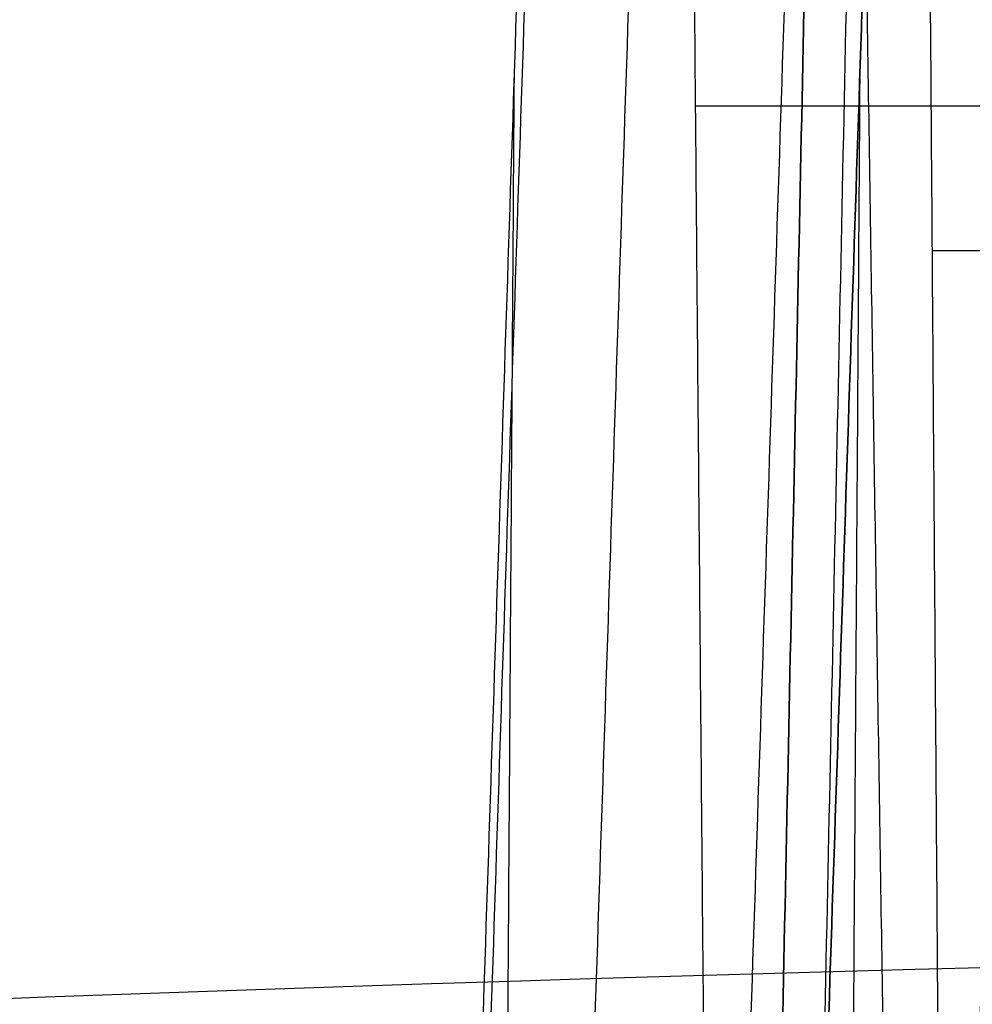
# Model space of a CAD drawing. Header units: millimetres. Extents: x -505 to 505, y 0 to 800.
# Tile 252 of 256: x -294 to -232, y 447 to 512. Entities that reach past the tile are written whole.
import ezdxf

# ---------------------------------------------------------------- set-up
doc = ezdxf.new("R2010")
doc.units = ezdxf.units.MM
doc.header["$MEASUREMENT"] = 0
for name, color, linetype in [('IGES level 20', 255, 'Continuous'), ('IGES level 3', 255, 'Continuous'), ('IGES level 4', 255, 'Continuous')]:
    doc.layers.add(name, color=color, linetype=linetype)

msp = doc.modelspace()

# ---------------------------------------------------------------- linework, layer by layer
at = {"layer": 'IGES level 20', "extrusion": (0, 0.998653, -0.051878)}
for centre in [(0, 318.187, 410.63), (0, 318.187, 405.63)]:
    msp.add_circle(centre, 505, dxfattribs=at)
at = {"layer": 'IGES level 20'}
msp.add_open_spline([(-17.532, 468.124, 35.92), (-237.487, 467.921, 32.028), (-237.487, 412.996, 34.881)], degree=2, dxfattribs=at)
at = {"layer": 'IGES level 3'}
for points in [[(-258.531, 602, 204.449), (-268.484, 301, 220.493), (-278.437, 0, 236.536)], [(-258.531, 602, 204.449), (-268.484, 301, 220.493), (-278.437, 0, 236.536)], [(-258.01, 602, 210.675), (-267.963, 301, 226.718), (-277.916, 0, 242.762)], [(-251.193, 602, 218.289), (-261.146, 301, 234.333), (-271.099, 0, 250.376)], [(-240.974, 602, 218.609), (-250.927, 301, 234.653), (-260.88, 0, 250.696)], [(-235.868, 602, 215.004), (-245.821, 301, 231.048), (-255.774, 0, 247.091)], [(-255.774, 0, 247.091), (-245.821, 301, 231.048), (-235.868, 602, 215.004)], [(-248.903, 412.073, 180.456), (-249.735, 507.037, 183.913), (-250.568, 602, 187.371)], [(-248.903, 412.073, 180.456), (-249.735, 507.037, 183.913), (-250.568, 602, 187.371)], [(-239.882, 602, 192.358), (-238.407, 506.987, 189.198), (-236.932, 411.975, 186.038)], [(-261.632, 508.244, 209.446), (-262.917, 317.623, 208.847), (-264.203, 127.002, 208.247)], [(-238.971, 508.151, 220.007), (-240.257, 317.51, 219.407), (-241.543, 126.869, 218.807)], [(-249.73, 506.373, 183.889), (-238.402, 506.373, 189.175), (-227.074, 506.373, 194.461)]]:
    msp.add_open_spline(points, degree=2, dxfattribs=at)
at = {"layer": 'IGES level 4'}
for points in [[(-240.739, 602, -146.929), (-247.096, 301, -184.156), (-253.453, 0, -221.383)], [(-253.453, 0, -221.383), (-247.096, 301, -184.156), (-240.739, 602, -146.929)], [(-237.982, 602, -155.502), (-244.339, 301, -192.729), (-250.696, 0, -229.956)], [(-240.493, 0, -234.95), (-234.136, 301, -197.723), (-227.779, 602, -160.496)], [(-227.779, 602, -160.496), (-234.136, 301, -197.723), (-240.493, 0, -234.95)], [(-233.453, 393.064, -136.764), (-234.214, 497.532, -132.978), (-234.976, 602, -129.192)], [(-233.453, 393.064, -136.764), (-234.214, 497.532, -132.978), (-234.976, 602, -129.192)], [(-220.973, 602, -158.562), (-227.33, 301, -195.788), (-233.687, 0, -233.015)], [(-234.21, 496.905, -133), (-222.322, 496.905, -136.871), (-210.434, 496.905, -140.741)]]:
    msp.add_open_spline(points, degree=2, dxfattribs=at)

doc.saveas('drawing.dxf')
